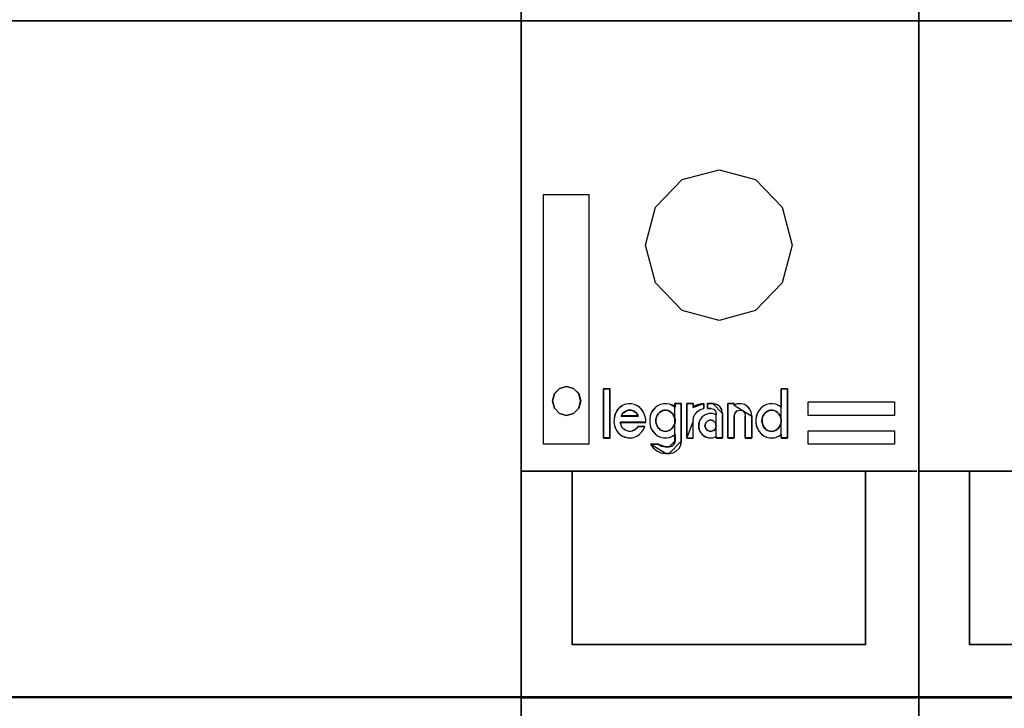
# Model space of a CAD drawing. Extents: x -558982 to 5119495, y -5290134 to 97908.
# Tile 185 of 256: x -467404 to -466735, y 29474 to 29942. Entities that reach past the tile are written whole.
import ezdxf

# ---------------------------------------------------------------- set-up
doc = ezdxf.new("R2010")
doc.units = 0
doc.header["$MEASUREMENT"] = 0
doc.layers.get('0').update_dxf_attribs({"color": 252})
doc.layers.add('45', color=8, linetype='Continuous')
doc.layers.add('50', color=7, linetype='Continuous')

# ---------------------------------------------------------------- blocks, each defined once
blk = doc.blocks.new('*C1027')
at = {"layer": '50', "color": 7}
for points in [[(246.510509, -257.14118), (31.516001, -257.14118), (246.510509, -257.14118)], [(246.510509, -257.14118), (246.510509, -303.168456), (31.516001, -303.168456), (31.516001, -257.14118), (246.510509, -257.14118)], [(31.516001, -303.086364), (246.510509, -303.086364), (31.516001, -303.086364)]]:
    blk.add_lwpolyline(points, close=True, dxfattribs=at)
blk = doc.blocks.new('*U1036')
at = {"layer": '45', "color": 255}
for points in [[(166.524143, -237.494649), (193.569778, -237.494649), (193.569778, -322.505155), (166.524143, -322.505155), (166.524143, -237.494649)], [(166.529445, -237.499945), (193.564476, -237.499945), (193.564476, -322.499859), (166.529445, -322.499859), (166.529445, -237.499945)], [(193.556523, -237.494649), (220.596857, -237.494649), (220.596857, -322.505155), (193.556523, -322.505155), (193.556523, -237.494649)], [(168.037872, -268.949225), (171.123651, -268.949225), (171.123651, -285.929082), (168.037872, -285.929082), (168.037872, -268.949225)], [(168.777634, -282.488451), (168.647605, -282.980356), (168.777634, -283.47226), (169.126112, -283.830494), (169.60462, -283.964164), (170.077927, -283.830494), (170.431607, -283.47226), (170.561636, -282.980356), (170.431607, -282.488451), (170.077927, -282.130217), (169.60462, -282.001894), (169.126112, -282.130217), (168.777634, -282.488451)], [(186.035599, -283.032019), (191.904942, -283.032019), (191.904942, -283.96946), (186.035599, -283.96946), (186.035599, -283.032019)], [(186.035599, -285.00753), (191.904942, -285.00753), (191.904942, -285.929082), (186.035599, -285.929082), (186.035599, -285.00753)]]:
    blk.add_lwpolyline(points, close=True, dxfattribs=at)
at = {"layer": '45', "color": 159}
for points in [[(166.524143, -237.494649), (193.569778, -237.494649), (193.569778, -322.505155), (166.524143, -322.505155), (166.524143, -237.494649)], [(193.556523, -237.494649), (220.596857, -237.494649), (220.596857, -322.505155), (193.556523, -322.505155), (193.556523, -237.494649)]]:
    blk.add_lwpolyline(points, close=True, dxfattribs=at)
at = {"layer": '45', "color": 179}
for points in [[(193.561825, -237.499945), (220.591555, -237.499945), (220.591555, -322.499859), (193.561825, -322.499859), (193.561825, -237.499945)], [(174.970271, -272.393116), (175.647742, -269.818412), (177.45778, -267.93526), (179.971146, -267.270306), (182.44314, -267.93526), (184.273864, -269.818412), (184.951335, -272.393116), (184.273864, -274.957181), (182.44314, -276.840332), (179.971146, -277.521246), (177.45778, -276.840332), (175.647742, -274.957181), (174.970271, -272.393116)], [(168.642303, -282.980341), (168.773052, -282.485782), (169.123461, -282.125613), (169.60462, -281.996598), (170.080549, -282.125613), (170.436188, -282.485782), (170.566938, -282.980341), (170.436188, -283.474901), (170.080549, -283.835069), (169.60462, -283.96946), (169.123461, -283.835069), (168.773052, -283.474901), (168.642303, -282.980341)], [(168.782216, -282.491121), (168.652907, -282.98037), (168.782216, -283.469619), (169.128763, -283.825919), (169.60462, -283.958868), (170.075305, -283.825919), (170.427025, -283.469619), (170.556334, -282.98037), (170.427025, -282.491121), (170.075305, -282.13482), (169.60462, -282.00719), (169.128763, -282.13482), (168.782216, -282.491121)], [(193.423973, -287.758945), (166.492331, -287.758945), (193.423973, -287.758945)], [(169.975762, -299.5511), (169.975762, -287.758945), (169.975762, -299.5511)], [(189.93524, -287.758945), (189.93524, -299.5511), (189.93524, -287.758945)], [(220.456353, -287.758945), (193.524711, -287.758945), (220.456353, -287.758945)], [(197.008142, -299.5511), (197.008142, -287.758945), (197.008142, -299.5511)], [(189.948495, -299.53786), (169.975762, -299.53786), (189.948495, -299.53786)], [(216.975573, -299.53786), (197.008142, -299.53786), (216.975573, -299.53786)], [(193.423973, -303.155215), (166.492331, -303.155215), (193.423973, -303.155215)], [(220.456353, -303.155215), (193.524711, -303.155215), (220.456353, -303.155215)]]:
    blk.add_lwpolyline(points, close=True, dxfattribs=at)
at = {"layer": '45', "color": 20}
for points in [[(168.037872, -268.949225), (171.123651, -268.949225), (171.123651, -285.929082), (168.037872, -285.929082), (168.037872, -268.949225)], [(168.043174, -268.954521), (171.118349, -268.954521), (171.118349, -285.923785), (168.043174, -285.923785), (168.043174, -268.954521)], [(186.035599, -283.032019), (191.904942, -283.032019), (191.904942, -283.96946), (186.035599, -283.96946), (186.035599, -283.032019)], [(186.040901, -283.037316), (191.89964, -283.037316), (191.89964, -283.964164), (186.040901, -283.964164), (186.040901, -283.037316)], [(186.035599, -285.00753), (191.904942, -285.00753), (191.904942, -285.929082), (186.035599, -285.929082), (186.035599, -285.00753)]]:
    blk.add_lwpolyline(points, close=True, dxfattribs=at)
at = {"layer": '45', "color": 7}
for points in [[(168.777634, -282.488451), (168.647605, -282.980356), (168.777634, -283.47226), (169.126112, -283.830494), (169.60462, -283.964164), (170.077927, -283.830494), (170.431607, -283.47226), (170.561636, -282.980356), (170.431607, -282.488451), (170.077927, -282.130217), (169.60462, -282.001894), (169.126112, -282.130217), (168.777634, -282.488451)], [(168.782216, -282.491121), (168.652907, -282.98037), (168.782216, -283.469619), (169.128763, -283.825919), (169.60462, -283.958868), (170.075305, -283.825919), (170.427025, -283.469619), (170.556334, -282.98037), (170.427025, -282.491121), (170.075305, -282.13482), (169.60462, -282.00719), (169.128763, -282.13482), (168.782216, -282.491121)], [(172.5605, -285.50538), (172.5605, -282.160782), (172.117781, -282.160782), (172.117781, -285.50538), (172.5605, -285.50538)], [(172.123083, -282.166079), (172.123083, -285.500083), (172.123083, -282.166079)], [(172.123083, -282.166079), (172.555198, -282.166079), (172.123083, -282.166079)], [(172.555198, -285.500083), (172.555198, -282.166079), (172.123083, -282.166079), (172.123083, -285.500083), (172.555198, -285.500083)], [(172.555198, -285.500083), (172.555198, -282.166079), (172.123083, -282.166079), (172.123083, -285.500083), (172.555198, -285.500083)], [(172.555198, -285.500083), (172.555198, -282.166079), (172.123083, -282.166079), (172.123083, -285.500083), (172.555198, -285.500083)], [(172.555198, -282.166079), (172.123083, -282.166079), (172.123083, -285.500083), (172.555198, -285.500083), (172.555198, -282.166079)], [(172.555198, -282.166079), (172.123083, -282.166079), (172.123083, -285.500083), (172.555198, -285.500083), (172.555198, -282.166079)], [(172.555198, -282.166079), (172.123083, -282.166079), (172.123083, -285.500083), (172.555198, -285.500083), (172.555198, -282.166079)], [(172.555198, -285.500083), (172.555198, -282.166079), (172.123083, -282.166079), (172.123083, -285.500083), (172.555198, -285.500083)], [(172.552547, -282.166079), (172.552547, -285.500083), (172.552547, -282.166079)], [(182.469987, -284.219817), (182.469987, -284.449191), (182.506389, -284.667897), (182.584394, -284.875934), (182.6936, -285.067968), (182.839209, -285.227997), (183.010819, -285.35602), (183.208431, -285.446703), (183.411243, -285.494711), (183.608854, -285.50538), (183.827267, -285.462705), (184.014478, -285.377357), (184.196489, -285.270671), (184.196489, -285.50538), (184.638515, -285.50538), (184.638515, -282.160782), (184.196489, -282.160782), (184.196489, -283.398337), (184.014478, -283.280982), (183.827267, -283.206302), (183.608854, -283.174297), (183.411243, -283.174297), (183.208431, -283.222305), (183.010819, -283.318322), (182.839209, -283.45168), (182.6936, -283.611708), (182.584394, -283.793074), (182.506389, -284.006445), (182.469987, -284.219817)], [(184.193349, -283.399714), (184.012228, -283.282731), (183.825932, -283.208287), (183.608587, -283.176383), (183.411942, -283.176383), (183.210122, -283.22424), (183.013476, -283.319953), (182.842705, -283.452887), (182.697809, -283.612409), (182.589136, -283.793201), (182.511513, -284.005896), (182.475289, -284.218592), (182.475289, -284.44724), (182.511513, -284.665253), (182.589136, -284.872631), (182.697809, -285.064057), (182.842705, -285.223579), (183.013476, -285.351196), (183.210122, -285.441592), (183.411942, -285.489449), (183.608587, -285.500083), (183.825932, -285.457544), (184.012228, -285.372466), (184.193349, -285.266118), (184.193349, -285.500083), (184.633213, -285.500083), (184.633213, -282.166079), (184.193349, -282.166079), (184.193349, -283.399714)], [(184.193349, -283.399714), (184.012228, -283.282731), (183.825932, -283.208287), (183.608587, -283.176383), (183.411942, -283.176383), (183.210122, -283.22424), (183.013476, -283.319953), (182.842705, -283.452887), (182.697809, -283.612409), (182.589136, -283.793201), (182.511513, -284.005896), (182.475289, -284.218592), (182.475289, -284.44724), (182.511513, -284.665253), (182.589136, -284.872631), (182.697809, -285.064057), (182.842705, -285.223579), (183.013476, -285.351196), (183.210122, -285.441592), (183.411942, -285.489449), (183.608587, -285.500083), (183.825932, -285.457544), (184.012228, -285.372466), (184.193349, -285.266118), (184.193349, -285.500083), (184.633213, -285.500083), (184.633213, -282.166079), (184.193349, -282.166079), (184.193349, -283.399714)], [(182.842705, -283.452887), (182.697809, -283.612409), (182.589136, -283.793201), (182.511513, -284.005896), (182.475289, -284.218592), (182.475289, -284.44724), (182.511513, -284.665253), (182.589136, -284.872631), (182.697809, -285.064057), (182.842705, -285.223579), (183.013476, -285.351196), (183.210122, -285.441592), (183.411942, -285.489449), (183.608587, -285.500083), (183.825932, -285.457544), (184.012228, -285.372466), (184.193349, -285.266118), (184.193349, -285.500083), (184.633213, -285.500083), (184.633213, -282.166079), (184.193349, -282.166079), (184.193349, -283.399714), (184.012228, -283.282731), (183.825932, -283.208287), (183.608587, -283.176383), (183.411942, -283.176383), (183.210122, -283.22424), (183.013476, -283.319953), (182.842705, -283.452887)], [(182.842705, -283.452887), (182.697809, -283.612409), (182.589136, -283.793201), (182.511513, -284.005896), (182.475289, -284.218592), (182.475289, -284.44724), (182.511513, -284.665253), (182.589136, -284.872631), (182.697809, -285.064057), (182.842705, -285.223579), (183.013476, -285.351196), (183.210122, -285.441592), (183.411942, -285.489449), (183.608587, -285.500083), (183.825932, -285.457544), (184.012228, -285.372466), (184.193349, -285.266118), (184.193349, -285.500083), (184.633213, -285.500083), (184.633213, -282.166079), (184.193349, -282.166079), (184.193349, -283.399714), (184.012228, -283.282731), (183.825932, -283.208287), (183.608587, -283.176383), (183.411942, -283.176383), (183.210122, -283.22424), (183.013476, -283.319953), (182.842705, -283.452887)], [(184.190494, -282.166079), (184.190494, -283.400111), (184.190494, -282.166079)], [(184.190494, -282.166079), (184.633213, -282.166079), (184.190494, -282.166079)], [(184.630562, -282.166079), (184.630562, -285.500083), (184.630562, -282.166079)], [(172.872302, -283.966091), (172.8307, -284.195915), (172.820299, -284.420395), (172.856701, -284.650219), (172.929506, -284.858665), (173.043912, -285.051076), (173.17912, -285.216763), (173.361131, -285.355727), (173.558743, -285.435898), (173.761555, -285.49469), (173.974768, -285.50538), (174.17758, -285.462622), (174.380392, -285.377106), (174.552002, -285.259521), (174.708011, -285.109868), (174.838019, -284.933491), (174.921224, -284.725046), (174.447996, -284.725046), (174.380392, -284.831941), (174.281586, -284.917457), (174.17758, -284.981594), (174.073574, -285.035041), (173.948766, -285.061765), (173.829159, -285.051076), (173.714752, -285.024352), (173.600345, -284.96556), (173.491139, -284.901423), (173.407934, -284.805217), (173.33513, -284.698322), (173.293527, -284.570048), (173.257125, -284.436429), (174.988828, -284.436429), (174.988828, -284.217294), (174.936825, -283.992815), (174.85362, -283.784369), (174.739213, -283.597303), (174.593604, -283.431615), (174.416794, -283.303341), (174.224383, -283.212481), (174.01637, -283.169723), (173.808358, -283.169723), (173.605546, -283.201791), (173.402734, -283.297997), (173.220723, -283.415581), (173.075114, -283.570579), (172.950307, -283.757645), (172.872302, -283.966091)], [(174.848979, -283.786878), (174.735132, -283.60066), (174.590235, -283.435724), (174.414289, -283.308032), (174.222819, -283.217583), (174.015823, -283.175019), (173.808828, -283.175019), (173.607008, -283.206942), (173.405188, -283.302711), (173.224067, -283.419762), (173.07917, -283.574057), (172.954973, -283.760275), (172.87735, -283.967775), (172.835951, -284.196558), (172.825601, -284.420019), (172.861825, -284.648801), (172.934274, -284.856301), (173.048121, -285.04784), (173.182668, -285.212776), (173.363789, -285.351109), (173.560434, -285.430917), (173.762254, -285.489442), (173.974424, -285.500083), (174.176245, -285.457519), (174.378065, -285.372391), (174.548836, -285.25534), (174.704082, -285.106365), (174.833454, -284.930788), (174.916252, -284.723288), (174.445338, -284.723288), (174.378065, -284.829699), (174.279742, -284.914827), (174.176245, -284.978673), (174.072747, -285.031878), (173.94855, -285.058481), (173.829528, -285.04784), (173.71568, -285.021237), (173.596658, -284.962712), (173.493161, -284.898865), (173.410363, -284.803096), (173.337914, -284.696686), (173.296515, -284.568994), (173.260291, -284.435981), (174.983526, -284.435981), (174.983526, -284.21784), (174.931777, -283.994378), (174.848979, -283.786878)], [(174.848979, -283.786878), (174.735132, -283.60066), (174.590235, -283.435724), (174.414289, -283.308032), (174.222819, -283.217583), (174.015823, -283.175019), (173.808828, -283.175019), (173.607008, -283.206942), (173.405188, -283.302711), (173.224067, -283.419762), (173.07917, -283.574057), (172.954973, -283.760275), (172.87735, -283.967775), (172.835951, -284.196558), (172.825601, -284.420019), (172.861825, -284.648801), (172.934274, -284.856301), (173.048121, -285.04784), (173.182668, -285.212776), (173.363789, -285.351109), (173.560434, -285.430917), (173.762254, -285.489442), (173.974424, -285.500083), (174.176245, -285.457519), (174.378065, -285.372391), (174.548836, -285.25534), (174.704082, -285.106365), (174.833454, -284.930788), (174.916252, -284.723288), (174.445338, -284.723288), (174.378065, -284.829699), (174.279742, -284.914827), (174.176245, -284.978673), (174.072747, -285.031878), (173.94855, -285.058481), (173.829528, -285.04784), (173.71568, -285.021237), (173.596658, -284.962712), (173.493161, -284.898865), (173.410363, -284.803096), (173.337914, -284.696686), (173.296515, -284.568994), (173.260291, -284.435981), (174.983526, -284.435981), (174.983526, -284.21784), (174.931777, -283.994378), (174.848979, -283.786878)], [(173.808828, -283.175019), (173.607008, -283.206942), (173.405188, -283.302711), (173.224067, -283.419762), (173.07917, -283.574057), (172.954973, -283.760275), (172.87735, -283.967775), (172.835951, -284.196558), (172.825601, -284.420019), (172.861825, -284.648801), (172.934274, -284.856301), (173.048121, -285.04784), (173.182668, -285.212776), (173.363789, -285.351109), (173.560434, -285.430917), (173.762254, -285.489442), (173.974424, -285.500083), (174.176245, -285.457519), (174.378065, -285.372391), (174.548836, -285.25534), (174.704082, -285.106365), (174.833454, -284.930788), (174.916252, -284.723288), (174.445338, -284.723288), (174.378065, -284.829699), (174.279742, -284.914827), (174.176245, -284.978673), (174.072747, -285.031878), (173.94855, -285.058481), (173.829528, -285.04784), (173.71568, -285.021237), (173.596658, -284.962712), (173.493161, -284.898865), (173.410363, -284.803096), (173.337914, -284.696686), (173.296515, -284.568994), (173.260291, -284.435981), (174.983526, -284.435981), (174.983526, -284.21784), (174.931777, -283.994378), (174.848979, -283.786878), (174.735132, -283.60066), (174.590235, -283.435724), (174.414289, -283.308032), (174.222819, -283.217583), (174.015823, -283.175019), (173.808828, -283.175019)], [(173.808828, -283.175019), (173.607008, -283.206942), (173.405188, -283.302711), (173.224067, -283.419762), (173.07917, -283.574057), (172.954973, -283.760275), (172.87735, -283.967775), (172.835951, -284.196558), (172.825601, -284.420019), (172.861825, -284.648801), (172.934274, -284.856301), (173.048121, -285.04784), (173.182668, -285.212776), (173.363789, -285.351109), (173.560434, -285.430917), (173.762254, -285.489442), (173.974424, -285.500083), (174.176245, -285.457519), (174.378065, -285.372391), (174.548836, -285.25534), (174.704082, -285.106365), (174.833454, -284.930788), (174.916252, -284.723288), (174.445338, -284.723288), (174.378065, -284.829699), (174.279742, -284.914827), (174.176245, -284.978673), (174.072747, -285.031878), (173.94855, -285.058481), (173.829528, -285.04784), (173.71568, -285.021237), (173.596658, -284.962712), (173.493161, -284.898865), (173.410363, -284.803096), (173.337914, -284.696686), (173.296515, -284.568994), (173.260291, -284.435981), (174.983526, -284.435981), (174.983526, -284.21784), (174.931777, -283.994378), (174.848979, -283.786878), (174.735132, -283.60066), (174.590235, -283.435724), (174.414289, -283.308032), (174.222819, -283.217583), (174.015823, -283.175019), (173.808828, -283.175019)], [(175.623201, -283.447149), (175.477613, -283.60716), (175.363223, -283.788505), (175.290429, -284.001853), (175.259231, -284.215201), (175.259231, -284.444549), (175.290429, -284.66323), (175.363223, -284.871244), (175.477613, -285.063257), (175.623201, -285.223268), (175.794787, -285.351276), (175.981972, -285.441949), (176.195154, -285.489952), (176.392738, -285.50062), (176.60592, -285.45795), (176.798304, -285.372611), (176.980289, -285.265937), (176.980289, -285.719301), (176.923094, -285.916648), (176.793105, -286.04999), (176.595521, -286.10866), (176.335543, -286.10866), (176.065165, -286.04999), (175.836384, -285.916648), (175.306027, -285.916648), (175.488012, -286.177998), (175.732392, -286.380679), (176.023568, -286.514021), (176.335543, -286.55669), (176.595521, -286.55669), (176.8503, -286.514021), (177.068682, -286.39668), (177.266266, -286.21), (177.370257, -285.975318), (177.411854, -285.719301), (177.411854, -283.15913), (176.980289, -283.15913), (176.980289, -283.393812), (176.798304, -283.276471), (176.60592, -283.2018), (176.392738, -283.169797), (176.195154, -283.169797), (175.981972, -283.217801), (175.794787, -283.313807), (175.623201, -283.447149)], [(177.406552, -285.716615), (177.406552, -283.164426), (176.977113, -283.164426), (176.977113, -283.398377), (176.796025, -283.281402), (176.604588, -283.206963), (176.392456, -283.17506), (176.195846, -283.17506), (175.983713, -283.222914), (175.797451, -283.318621), (175.62671, -283.451548), (175.481839, -283.611059), (175.368012, -283.791839), (175.295577, -284.004522), (175.264533, -284.217204), (175.264533, -284.445838), (175.295577, -284.663837), (175.368012, -284.871203), (175.481839, -285.062617), (175.62671, -285.222129), (175.797451, -285.349738), (175.983713, -285.440128), (176.195846, -285.487982), (176.392456, -285.498616), (176.604588, -285.456079), (176.796025, -285.371007), (176.977113, -285.264665), (176.977113, -285.716615), (176.9202, -285.913347), (176.790851, -286.046273), (176.59424, -286.104761), (176.335543, -286.104761), (176.066497, -286.046273), (175.838843, -285.913347), (175.311099, -285.913347), (175.492187, -286.173883), (175.735363, -286.375931), (176.025105, -286.508858), (176.335543, -286.551394), (176.59424, -286.551394), (176.847764, -286.508858), (177.065071, -286.391882), (177.261681, -286.205785), (177.36516, -285.971834), (177.406552, -285.716615)], [(177.406552, -285.716615), (177.406552, -283.164426), (176.977113, -283.164426), (176.977113, -283.398377), (176.796025, -283.281402), (176.604588, -283.206963), (176.392456, -283.17506), (176.195846, -283.17506), (175.983713, -283.222914), (175.797451, -283.318621), (175.62671, -283.451548), (175.481839, -283.611059), (175.368012, -283.791839), (175.295577, -284.004522), (175.264533, -284.217204), (175.264533, -284.445838), (175.295577, -284.663837), (175.368012, -284.871203), (175.481839, -285.062617), (175.62671, -285.222129), (175.797451, -285.349738), (175.983713, -285.440128), (176.195846, -285.487982), (176.392456, -285.498616), (176.604588, -285.456079), (176.796025, -285.371007), (176.977113, -285.264665), (176.977113, -285.716615), (176.9202, -285.913347), (176.790851, -286.046273), (176.59424, -286.104761), (176.335543, -286.104761), (176.066497, -286.046273), (175.838843, -285.913347), (175.311099, -285.913347), (175.492187, -286.173883), (175.735363, -286.375931), (176.025105, -286.508858), (176.335543, -286.551394), (176.59424, -286.551394), (176.847764, -286.508858), (177.065071, -286.391882), (177.261681, -286.205785), (177.36516, -285.971834), (177.406552, -285.716615)], [(175.797451, -283.318621), (175.62671, -283.451548), (175.481839, -283.611059), (175.368012, -283.791839), (175.295577, -284.004522), (175.264533, -284.217204), (175.264533, -284.445838), (175.295577, -284.663837), (175.368012, -284.871203), (175.481839, -285.062617), (175.62671, -285.222129), (175.797451, -285.349738), (175.983713, -285.440128), (176.195846, -285.487982), (176.392456, -285.498616), (176.604588, -285.456079), (176.796025, -285.371007), (176.977113, -285.264665), (176.977113, -285.716615), (176.9202, -285.913347), (176.790851, -286.046273), (176.59424, -286.104761), (176.335543, -286.104761), (176.066497, -286.046273), (175.838843, -285.913347), (175.311099, -285.913347), (175.492187, -286.173883), (175.735363, -286.375931), (176.025105, -286.508858), (176.335543, -286.551394), (176.59424, -286.551394), (176.847764, -286.508858), (177.065071, -286.391882), (177.261681, -286.205785), (177.36516, -285.971834), (177.406552, -285.716615), (177.406552, -283.164426), (176.977113, -283.164426), (176.977113, -283.398377), (176.796025, -283.281402), (176.604588, -283.206963), (176.392456, -283.17506), (176.195846, -283.17506), (175.983713, -283.222914), (175.797451, -283.318621)], [(175.797451, -283.318621), (175.62671, -283.451548), (175.481839, -283.611059), (175.368012, -283.791839), (175.295577, -284.004522), (175.264533, -284.217204), (175.264533, -284.445838), (175.295577, -284.663837), (175.368012, -284.871203), (175.481839, -285.062617), (175.62671, -285.222129), (175.797451, -285.349738), (175.983713, -285.440128), (176.195846, -285.487982), (176.392456, -285.498616), (176.604588, -285.456079), (176.796025, -285.371007), (176.977113, -285.264665), (176.977113, -285.716615), (176.9202, -285.913347), (176.790851, -286.046273), (176.59424, -286.104761), (176.335543, -286.104761), (176.066497, -286.046273), (175.838843, -285.913347), (175.311099, -285.913347), (175.492187, -286.173883), (175.735363, -286.375931), (176.025105, -286.508858), (176.335543, -286.551394), (176.59424, -286.551394), (176.847764, -286.508858), (177.065071, -286.391882), (177.261681, -286.205785), (177.36516, -285.971834), (177.406552, -285.716615), (177.406552, -283.164426), (176.977113, -283.164426), (176.977113, -283.398377), (176.796025, -283.281402), (176.604588, -283.206963), (176.392456, -283.17506), (176.195846, -283.17506), (175.983713, -283.222914), (175.797451, -283.318621)], [(176.977088, -283.39848), (176.796002, -283.281429), (176.604568, -283.206942), (176.392439, -283.175019), (176.195832, -283.175019), (175.983703, -283.222903), (175.797443, -283.318673), (175.626705, -283.451686), (175.481836, -283.611301), (175.368011, -283.792198), (175.295577, -284.005019), (175.264533, -284.21784), (175.264533, -284.446622), (175.295577, -284.664763), (175.368011, -284.872263), (175.481836, -285.063801), (175.626705, -285.223417), (175.797443, -285.351109), (175.983703, -285.441558), (176.195832, -285.489442), (176.392439, -285.500083), (176.604568, -285.457519), (176.796002, -285.372391), (176.977088, -285.265981), (176.977088, -283.39848)], [(176.974437, -283.164426), (176.974437, -283.400111), (176.974437, -283.164426)], [(176.974437, -283.164426), (177.406552, -283.164426), (176.974437, -283.164426)], [(177.403901, -283.164426), (177.403901, -285.717231), (177.403901, -283.164426)], [(177.775043, -283.15913), (177.775043, -285.50538), (178.208204, -285.50538), (178.208204, -284.329583), (178.239517, -284.094423), (178.349112, -283.875297), (178.500457, -283.688239), (178.698772, -283.565314), (178.938837, -283.495836), (178.938837, -283.15913), (178.672678, -283.196542), (178.427394, -283.271365), (178.208204, -283.415668), (178.208204, -283.15913), (177.775043, -283.15913)], [(177.780345, -283.164426), (177.780345, -285.500083), (177.780345, -283.164426)], [(177.780345, -283.164426), (178.21246, -283.164426), (177.780345, -283.164426)], [(178.695657, -283.568777), (178.933535, -283.499612), (178.933535, -283.164426), (178.669801, -283.201669), (178.426752, -283.276155), (178.209559, -283.419806), (178.209559, -283.164426), (177.780345, -283.164426), (177.780345, -285.500083), (178.209559, -285.500083), (178.209559, -284.329595), (178.240587, -284.095497), (178.349183, -283.87736), (178.49915, -283.691146), (178.695657, -283.568777)], [(178.695657, -283.568777), (178.933535, -283.499612), (178.933535, -283.164426), (178.669801, -283.201669), (178.426752, -283.276155), (178.209559, -283.419806), (178.209559, -283.164426), (177.780345, -283.164426), (177.780345, -285.500083), (178.209559, -285.500083), (178.209559, -284.329595), (178.240587, -284.095497), (178.349183, -283.87736), (178.49915, -283.691146), (178.695657, -283.568777)], [(178.695657, -283.568777), (178.933535, -283.499612), (178.933535, -283.164426), (178.669801, -283.201669), (178.426752, -283.276155), (178.209559, -283.419806), (178.209559, -283.164426), (177.780345, -283.164426), (177.780345, -285.500083), (178.209559, -285.500083), (178.209559, -284.329595), (178.240587, -284.095497), (178.349183, -283.87736), (178.49915, -283.691146), (178.695657, -283.568777)], [(178.426752, -283.276155), (178.209559, -283.419806), (178.209559, -283.164426), (177.780345, -283.164426), (177.780345, -285.500083), (178.209559, -285.500083), (178.209559, -284.329595), (178.240587, -284.095497), (178.349183, -283.87736), (178.49915, -283.691146), (178.695657, -283.568777), (178.933535, -283.499612), (178.933535, -283.164426), (178.669801, -283.201669), (178.426752, -283.276155)], [(178.426752, -283.276155), (178.209559, -283.419806), (178.209559, -283.164426), (177.780345, -283.164426), (177.780345, -285.500083), (178.209559, -285.500083), (178.209559, -284.329595), (178.240587, -284.095497), (178.349183, -283.87736), (178.49915, -283.691146), (178.695657, -283.568777), (178.933535, -283.499612), (178.933535, -283.164426), (178.669801, -283.201669), (178.426752, -283.276155)], [(178.426752, -283.276155), (178.209559, -283.419806), (178.209559, -283.164426), (177.780345, -283.164426), (177.780345, -285.500083), (178.209559, -285.500083), (178.209559, -284.329595), (178.240587, -284.095497), (178.349183, -283.87736), (178.49915, -283.691146), (178.695657, -283.568777), (178.933535, -283.499612), (178.933535, -283.164426), (178.669801, -283.201669), (178.426752, -283.276155)], [(177.780345, -283.164426), (177.780345, -285.500083), (178.209559, -285.500083), (178.209559, -284.329595), (178.240587, -284.095497), (178.349183, -283.87736), (178.49915, -283.691146), (178.695657, -283.568777), (178.933535, -283.499612), (178.933535, -283.164426), (178.669801, -283.201669), (178.426752, -283.276155), (178.209559, -283.419806), (178.209559, -283.164426), (177.780345, -283.164426)], [(178.933535, -283.164426), (178.669892, -283.201886), (178.426927, -283.276807), (178.209809, -283.421296), (178.933535, -283.164426)], [(178.209809, -283.164426), (178.209809, -283.421296), (178.209809, -283.164426)], [(180.211324, -285.50538), (180.211324, -283.832541), (180.169655, -283.570659), (180.023815, -283.356878), (179.805056, -283.212575), (179.565462, -283.15913), (179.190446, -283.15913), (179.190446, -283.495836), (179.445665, -283.495836), (179.617548, -283.538592), (179.737345, -283.666861), (179.773804, -283.832541), (179.773804, -283.923398), (179.534211, -283.84323), (179.278991, -283.84323), (179.02898, -283.918054), (178.820638, -284.067701), (178.664381, -284.286826), (178.586253, -284.538019), (178.586253, -284.799901), (178.664381, -285.051094), (178.820638, -285.259531), (179.02898, -285.414523), (179.278991, -285.494691), (179.534211, -285.494691), (179.773804, -285.403834), (179.773804, -285.50538), (180.211324, -285.50538)], [(180.164625, -283.574097), (180.019737, -283.361281), (179.802405, -283.21763), (179.564374, -283.164426), (179.191805, -283.164426), (179.191805, -283.499612), (179.445359, -283.499612), (179.61612, -283.542175), (179.735135, -283.669865), (179.771357, -283.834797), (179.771357, -283.925244), (179.533327, -283.845438), (179.279773, -283.845438), (179.031393, -283.919924), (178.82441, -284.068895), (178.669173, -284.287031), (178.591555, -284.53709), (178.591555, -284.79779), (178.669173, -285.047849), (178.82441, -285.255345), (179.031393, -285.409637), (179.279773, -285.489443), (179.533327, -285.489443), (179.771357, -285.398996), (179.771357, -285.500083), (180.206022, -285.500083), (180.206022, -283.834797), (180.164625, -283.574097)], [(180.164625, -283.574097), (180.019737, -283.361281), (179.802405, -283.21763), (179.564374, -283.164426), (179.191805, -283.164426), (179.191805, -283.499612), (179.445359, -283.499612), (179.61612, -283.542175), (179.735135, -283.669865), (179.771357, -283.834797), (179.771357, -283.925244), (179.533327, -283.845438), (179.279773, -283.845438), (179.031393, -283.919924), (178.82441, -284.068895), (178.669173, -284.287031), (178.591555, -284.53709), (178.591555, -284.79779), (178.669173, -285.047849), (178.82441, -285.255345), (179.031393, -285.409637), (179.279773, -285.489443), (179.533327, -285.489443), (179.771357, -285.398996), (179.771357, -285.500083), (180.206022, -285.500083), (180.206022, -283.834797), (180.164625, -283.574097)], [(179.279773, -283.845438), (179.031393, -283.919924), (178.82441, -284.068895), (178.669173, -284.287031), (178.591555, -284.53709), (178.591555, -284.79779), (178.669173, -285.047849), (178.82441, -285.255345), (179.031393, -285.409637), (179.279773, -285.489443), (179.533327, -285.489443), (179.771357, -285.398996), (179.771357, -285.500083), (180.206022, -285.500083), (180.206022, -283.834797), (180.164625, -283.574097), (180.019737, -283.361281), (179.802405, -283.21763), (179.564374, -283.164426), (179.191805, -283.164426), (179.191805, -283.499612), (179.445359, -283.499612), (179.61612, -283.542175), (179.735135, -283.669865), (179.771357, -283.834797), (179.771357, -283.925244), (179.533327, -283.845438), (179.279773, -283.845438)], [(179.279773, -283.845438), (179.031393, -283.919924), (178.82441, -284.068895), (178.669173, -284.287031), (178.591555, -284.53709), (178.591555, -284.79779), (178.669173, -285.047849), (178.82441, -285.255345), (179.031393, -285.409637), (179.279773, -285.489443), (179.533327, -285.489443), (179.771357, -285.398996), (179.771357, -285.500083), (180.206022, -285.500083), (180.206022, -283.834797), (180.164625, -283.574097), (180.019737, -283.361281), (179.802405, -283.21763), (179.564374, -283.164426), (179.191805, -283.164426), (179.191805, -283.499612), (179.445359, -283.499612), (179.61612, -283.542175), (179.735135, -283.669865), (179.771357, -283.834797), (179.771357, -283.925244), (179.533327, -283.845438), (179.279773, -283.845438)], [(178.930884, -283.164426), (178.930884, -283.503388), (178.930884, -283.164426)], [(179.190684, -283.164426), (179.190684, -283.503388), (179.190684, -283.164426)], [(179.564476, -283.164426), (179.190684, -283.164426), (179.564476, -283.164426)], [(180.206022, -283.837053), (180.164461, -283.575476), (180.018997, -283.361944), (179.800801, -283.217809), (179.561825, -283.164426), (180.206022, -283.837053)], [(180.563908, -283.15913), (180.563908, -285.50538), (181.006737, -285.50538), (181.006737, -284.003566), (181.064044, -283.800474), (181.194287, -283.656172), (181.392258, -283.608071), (181.585018, -283.656172), (181.725681, -283.800474), (181.75694, -284.003566), (181.75694, -285.50538), (182.210187, -285.50538), (182.210187, -284.003566), (182.16851, -283.747029), (182.064315, -283.533247), (181.908022, -283.346189), (181.710052, -283.21792), (181.470404, -283.169819), (181.235965, -283.180508), (181.006737, -283.255332), (181.006737, -283.15913), (180.563908, -283.15913)], [(180.56921, -283.164426), (180.56921, -285.500083), (180.56921, -283.164426)], [(180.56921, -283.164426), (181.01193, -283.164426), (180.56921, -283.164426)], [(182.059952, -283.536855), (181.904667, -283.35064), (181.707971, -283.222951), (181.469867, -283.175067), (181.236938, -283.185708), (181.009186, -283.260194), (181.009186, -283.164426), (180.56921, -283.164426), (180.56921, -285.500083), (181.009186, -285.500083), (181.009186, -284.00505), (181.066124, -283.802875), (181.195529, -283.659224), (181.392224, -283.61134), (181.583743, -283.659224), (181.7235, -283.802875), (181.754557, -284.00505), (181.754557, -285.500083), (182.204885, -285.500083), (182.204885, -284.00505), (182.163476, -283.749671), (182.059952, -283.536855)], [(182.059952, -283.536855), (181.904667, -283.35064), (181.707971, -283.222951), (181.469867, -283.175067), (181.236938, -283.185708), (181.009186, -283.260194), (181.009186, -283.164426), (180.56921, -283.164426), (180.56921, -285.500083), (181.009186, -285.500083), (181.009186, -284.00505), (181.066124, -283.802875), (181.195529, -283.659224), (181.392224, -283.61134), (181.583743, -283.659224), (181.7235, -283.802875), (181.754557, -284.00505), (181.754557, -285.500083), (182.204885, -285.500083), (182.204885, -284.00505), (182.163476, -283.749671), (182.059952, -283.536855)], [(182.059952, -283.536855), (181.904667, -283.35064), (181.707971, -283.222951), (181.469867, -283.175067), (181.236938, -283.185708), (181.009186, -283.260194), (181.009186, -283.164426), (180.56921, -283.164426), (180.56921, -285.500083), (181.009186, -285.500083), (181.009186, -284.00505), (181.066124, -283.802875), (181.195529, -283.659224), (181.392224, -283.61134), (181.583743, -283.659224), (181.7235, -283.802875), (181.754557, -284.00505), (181.754557, -285.500083), (182.204885, -285.500083), (182.204885, -284.00505), (182.163476, -283.749671), (182.059952, -283.536855)], [(180.56921, -283.164426), (180.56921, -285.500083), (181.009186, -285.500083), (181.009186, -284.00505), (181.066124, -283.802875), (181.195529, -283.659224), (181.392224, -283.61134), (181.583743, -283.659224), (181.7235, -283.802875), (181.754557, -284.00505), (181.754557, -285.500083), (182.204885, -285.500083), (182.204885, -284.00505), (182.163476, -283.749671), (182.059952, -283.536855), (181.904667, -283.35064), (181.707971, -283.222951), (181.469867, -283.175067), (181.236938, -283.185708), (181.009186, -283.260194), (181.009186, -283.164426), (180.56921, -283.164426)], [(180.56921, -283.164426), (180.56921, -285.500083), (181.009186, -285.500083), (181.009186, -284.00505), (181.066124, -283.802875), (181.195529, -283.659224), (181.392224, -283.61134), (181.583743, -283.659224), (181.7235, -283.802875), (181.754557, -284.00505), (181.754557, -285.500083), (182.204885, -285.500083), (182.204885, -284.00505), (182.163476, -283.749671), (182.059952, -283.536855), (181.904667, -283.35064), (181.707971, -283.222951), (181.469867, -283.175067), (181.236938, -283.185708), (181.009186, -283.260194), (181.009186, -283.164426), (180.56921, -283.164426)], [(180.56921, -283.164426), (180.56921, -285.500083), (181.009186, -285.500083), (181.009186, -284.00505), (181.066124, -283.802875), (181.195529, -283.659224), (181.392224, -283.61134), (181.583743, -283.659224), (181.7235, -283.802875), (181.754557, -284.00505), (181.754557, -285.500083), (182.204885, -285.500083), (182.204885, -284.00505), (182.163476, -283.749671), (182.059952, -283.536855), (181.904667, -283.35064), (181.707971, -283.222951), (181.469867, -283.175067), (181.236938, -283.185708), (181.009186, -283.260194), (181.009186, -283.164426), (180.56921, -283.164426)], [(180.56921, -283.164426), (180.56921, -285.500083), (181.009186, -285.500083), (181.009186, -284.00505), (181.066124, -283.802875), (181.195529, -283.659224), (181.392224, -283.61134), (181.583743, -283.659224), (181.7235, -283.802875), (181.754557, -284.00505), (181.754557, -285.500083), (182.204885, -285.500083), (182.204885, -284.00505), (182.163476, -283.749671), (182.059952, -283.536855), (181.904667, -283.35064), (181.707971, -283.222951), (181.469867, -283.175067), (181.236938, -283.185708), (181.009186, -283.260194), (181.009186, -283.164426), (180.56921, -283.164426)], [(181.009279, -283.164426), (181.009279, -283.262407), (181.009279, -283.164426)], [(182.204885, -284.006534), (182.163479, -283.750683), (182.059963, -283.537474), (181.90469, -283.350916), (181.70801, -283.222991), (181.469924, -283.175019), (181.237013, -283.185679), (181.009279, -283.260302), (182.204885, -284.006534)], [(184.193145, -283.39848), (184.012046, -283.281429), (183.825772, -283.206942), (183.608453, -283.175019), (183.411831, -283.175019), (183.210035, -283.222903), (183.013412, -283.318673), (182.842662, -283.451686), (182.697782, -283.611301), (182.589123, -283.792198), (182.511509, -284.005019), (182.475289, -284.21784), (182.475289, -284.446622), (182.511509, -284.664763), (182.589123, -284.872263), (182.697782, -285.063801), (182.842662, -285.223417), (183.013412, -285.351109), (183.210035, -285.441558), (183.411831, -285.489442), (183.608453, -285.500083), (183.825772, -285.457519), (184.012046, -285.372391), (184.193145, -285.265981), (184.193145, -283.39848)], [(174.016952, -283.61214), (174.132028, -283.655942), (174.247103, -283.716169), (174.336025, -283.792822), (174.419716, -283.891376), (174.482484, -284.01183), (173.316039, -284.01183), (173.384038, -283.891376), (173.462498, -283.792822), (173.561881, -283.716169), (173.671726, -283.655942), (173.786801, -283.61214), (173.907108, -283.606665), (174.016952, -283.61214)], [(174.477182, -284.006534), (174.414985, -283.889229), (174.332054, -283.793252), (174.243941, -283.718603), (174.129912, -283.65995), (174.015882, -283.617294), (173.907036, -283.611962), (173.787824, -283.617294), (173.673795, -283.65995), (173.564949, -283.718603), (173.466469, -283.793252), (173.388722, -283.889229), (173.321341, -284.006534), (174.477182, -284.006534)], [(174.414985, -283.889229), (174.477182, -284.006534), (173.321341, -284.006534), (173.388722, -283.889229), (173.466469, -283.793252), (173.564949, -283.718603), (173.673795, -283.65995), (173.787824, -283.617294), (173.907036, -283.611962), (174.015882, -283.617294), (174.129912, -283.65995), (174.243941, -283.718603), (174.332054, -283.793252), (174.414985, -283.889229)], [(174.414985, -283.889229), (174.477182, -284.006534), (173.321341, -284.006534), (173.388722, -283.889229), (173.466469, -283.793252), (173.564949, -283.718603), (173.673795, -283.65995), (173.787824, -283.617294), (173.907036, -283.611962), (174.015882, -283.617294), (174.129912, -283.65995), (174.243941, -283.718603), (174.332054, -283.793252), (174.414985, -283.889229)], [(174.414985, -283.889229), (174.477182, -284.006534), (173.321341, -284.006534), (173.388722, -283.889229), (173.466469, -283.793252), (173.564949, -283.718603), (173.673795, -283.65995), (173.787824, -283.617294), (173.907036, -283.611962), (174.015882, -283.617294), (174.129912, -283.65995), (174.243941, -283.718603), (174.332054, -283.793252), (174.414985, -283.889229)], [(174.414985, -283.889229), (174.477182, -284.006534), (173.321341, -284.006534), (173.388722, -283.889229), (173.466469, -283.793252), (173.564949, -283.718603), (173.673795, -283.65995), (173.787824, -283.617294), (173.907036, -283.611962), (174.015882, -283.617294), (174.129912, -283.65995), (174.243941, -283.718603), (174.332054, -283.793252), (174.414985, -283.889229)], [(176.518029, -283.628084), (176.632815, -283.686986), (176.726731, -283.756597), (176.825864, -283.858336), (176.883257, -283.965429), (176.951085, -284.093942), (176.98239, -284.227809), (176.98239, -284.372386), (176.966737, -284.506253), (176.919779, -284.629411), (176.862386, -284.747214), (176.768471, -284.859663), (176.679773, -284.945338), (176.564987, -285.004239), (176.450201, -285.041722), (176.335416, -285.063141), (176.210195, -285.041722), (176.079757, -285.004239), (175.964971, -284.945338), (175.886708, -284.859663), (175.792792, -284.747214), (175.7354, -284.629411), (175.688442, -284.506253), (175.672789, -284.372386), (175.678007, -284.227809), (175.714529, -284.093942), (175.761487, -283.965429), (175.829315, -283.858336), (175.923231, -283.756597), (176.032799, -283.686986), (176.13715, -283.628084), (176.26237, -283.606665), (176.382374, -283.606665), (176.518029, -283.628084)], [(176.335352, -285.057845), (176.449209, -285.036582), (176.563065, -284.999371), (176.676921, -284.940898), (176.764901, -284.855846), (176.858056, -284.744215), (176.914984, -284.627269), (176.961562, -284.505007), (176.977088, -284.372113), (176.977088, -284.228588), (176.946036, -284.095694), (176.878757, -283.968117), (176.821829, -283.861802), (176.723499, -283.760802), (176.630344, -283.691698), (176.516487, -283.633225), (176.38193, -283.611962), (176.262898, -283.611962), (176.138692, -283.633225), (176.035186, -283.691698), (175.926505, -283.760802), (175.83335, -283.861802), (175.766071, -283.968117), (175.719494, -284.095694), (175.683267, -284.228588), (175.678091, -284.372113), (175.693617, -284.505007), (175.740195, -284.627269), (175.797123, -284.744215), (175.890278, -284.855846), (175.967907, -284.940898), (176.081763, -284.999371), (176.211146, -285.036582), (176.335352, -285.057845)], [(176.723499, -283.760802), (176.821829, -283.861802), (176.878757, -283.968117), (176.946036, -284.095694), (176.977088, -284.228588), (176.977088, -284.372113), (176.961562, -284.505007), (176.914984, -284.627269), (176.858056, -284.744215), (176.764901, -284.855846), (176.676921, -284.940898), (176.563065, -284.999371), (176.449209, -285.036582), (176.335352, -285.057845), (176.211146, -285.036582), (176.081763, -284.999371), (175.967907, -284.940898), (175.890278, -284.855846), (175.797123, -284.744215), (175.740195, -284.627269), (175.693617, -284.505007), (175.678091, -284.372113), (175.683267, -284.228588), (175.719494, -284.095694), (175.766071, -283.968117), (175.83335, -283.861802), (175.926505, -283.760802), (176.035186, -283.691698), (176.138692, -283.633225), (176.262898, -283.611962), (176.38193, -283.611962), (176.516487, -283.633225), (176.630344, -283.691698), (176.723499, -283.760802)], [(176.723499, -283.760802), (176.821829, -283.861802), (176.878757, -283.968117), (176.946036, -284.095694), (176.977088, -284.228588), (176.977088, -284.372113), (176.961562, -284.505007), (176.914984, -284.627269), (176.858056, -284.744215), (176.764901, -284.855846), (176.676921, -284.940898), (176.563065, -284.999371), (176.449209, -285.036582), (176.335352, -285.057845), (176.211146, -285.036582), (176.081763, -284.999371), (175.967907, -284.940898), (175.890278, -284.855846), (175.797123, -284.744215), (175.740195, -284.627269), (175.693617, -284.505007), (175.678091, -284.372113), (175.683267, -284.228588), (175.719494, -284.095694), (175.766071, -283.968117), (175.83335, -283.861802), (175.926505, -283.760802), (176.035186, -283.691698), (176.138692, -283.633225), (176.262898, -283.611962), (176.38193, -283.611962), (176.516487, -283.633225), (176.630344, -283.691698), (176.723499, -283.760802)], [(176.723499, -283.760802), (176.821829, -283.861802), (176.878757, -283.968117), (176.946036, -284.095694), (176.977088, -284.228588), (176.977088, -284.372113), (176.961562, -284.505007), (176.914984, -284.627269), (176.858056, -284.744215), (176.764901, -284.855846), (176.676921, -284.940898), (176.563065, -284.999371), (176.449209, -285.036582), (176.335352, -285.057845), (176.211146, -285.036582), (176.081763, -284.999371), (175.967907, -284.940898), (175.890278, -284.855846), (175.797123, -284.744215), (175.740195, -284.627269), (175.693617, -284.505007), (175.678091, -284.372113), (175.683267, -284.228588), (175.719494, -284.095694), (175.766071, -283.968117), (175.83335, -283.861802), (175.926505, -283.760802), (176.035186, -283.691698), (176.138692, -283.633225), (176.262898, -283.611962), (176.38193, -283.611962), (176.516487, -283.633225), (176.630344, -283.691698), (176.723499, -283.760802)], [(176.723499, -283.760802), (176.821829, -283.861802), (176.878757, -283.968117), (176.946036, -284.095694), (176.977088, -284.228588), (176.977088, -284.372113), (176.961562, -284.505007), (176.914984, -284.627269), (176.858056, -284.744215), (176.764901, -284.855846), (176.676921, -284.940898), (176.563065, -284.999371), (176.449209, -285.036582), (176.335352, -285.057845), (176.211146, -285.036582), (176.081763, -284.999371), (175.967907, -284.940898), (175.890278, -284.855846), (175.797123, -284.744215), (175.740195, -284.627269), (175.693617, -284.505007), (175.678091, -284.372113), (175.683267, -284.228588), (175.719494, -284.095694), (175.766071, -283.968117), (175.83335, -283.861802), (175.926505, -283.760802), (176.035186, -283.691698), (176.138692, -283.633225), (176.262898, -283.611962), (176.38193, -283.611962), (176.516487, -283.633225), (176.630344, -283.691698), (176.723499, -283.760802)], [(179.771255, -283.924827), (179.533246, -283.844998), (179.279713, -283.844998), (179.031355, -283.919505), (178.82439, -284.068521), (178.669167, -284.286722), (178.591555, -284.536856), (178.591555, -284.797633), (178.669167, -285.047766), (178.82439, -285.255324), (179.031355, -285.409661), (179.279713, -285.489491), (179.533246, -285.489491), (179.771255, -285.399017), (179.771255, -283.924827)], [(179.190684, -283.50074), (179.445181, -283.50074), (179.190684, -283.50074)], [(179.768604, -283.834405), (179.768604, -283.92709), (179.768604, -283.834405)], [(180.203371, -283.834405), (180.203371, -285.500083), (180.203371, -283.834405)], [(184.114972, -283.965429), (184.161927, -284.093942), (184.198447, -284.227809), (184.198447, -284.372386), (184.182796, -284.506253), (184.141058, -284.629411), (184.073235, -284.747214), (183.98976, -284.859663), (183.89585, -284.945338), (183.781072, -285.004239), (183.671511, -285.041722), (183.551515, -285.063141), (183.426303, -285.041722), (183.295873, -285.004239), (183.186312, -284.945338), (183.097619, -284.859663), (183.008927, -284.747214), (182.951538, -284.629411), (182.920235, -284.506253), (182.894149, -284.372386), (182.899366, -284.227809), (182.925452, -284.093942), (182.977624, -283.965429), (183.055882, -283.858336), (183.139357, -283.756597), (183.243701, -283.686986), (183.358479, -283.628084), (183.473257, -283.606665), (183.59847, -283.606665), (183.7289, -283.628084), (183.854112, -283.686986), (183.953239, -283.756597), (184.041931, -283.858336), (184.114972, -283.965429)], [(183.551473, -285.057845), (183.670493, -285.036582), (183.779163, -284.999371), (183.893008, -284.940898), (183.986154, -284.855846), (184.068951, -284.744215), (184.136223, -284.627269), (184.177621, -284.505007), (184.193145, -284.372113), (184.193145, -284.228588), (184.156922, -284.095694), (184.110349, -283.968117), (184.037902, -283.861802), (183.949931, -283.760802), (183.85161, -283.691698), (183.727415, -283.633225), (183.598046, -283.611962), (183.473851, -283.611962), (183.360006, -283.633225), (183.246161, -283.691698), (183.142665, -283.760802), (183.059869, -283.861802), (182.982247, -283.968117), (182.9305, -284.095694), (182.904626, -284.228588), (182.899451, -284.372113), (182.925325, -284.505007), (182.956373, -284.627269), (183.013296, -284.744215), (183.101267, -284.855846), (183.189238, -284.940898), (183.297909, -284.999371), (183.427278, -285.036582), (183.551473, -285.057845)], [(183.949931, -283.760802), (184.037902, -283.861802), (184.110349, -283.968117), (184.156922, -284.095694), (184.193145, -284.228588), (184.193145, -284.372113), (184.177621, -284.505007), (184.136223, -284.627269), (184.068951, -284.744215), (183.986154, -284.855846), (183.893008, -284.940898), (183.779163, -284.999371), (183.670493, -285.036582), (183.551473, -285.057845), (183.427278, -285.036582), (183.297909, -284.999371), (183.189238, -284.940898), (183.101267, -284.855846), (183.013296, -284.744215), (182.956373, -284.627269), (182.925325, -284.505007), (182.899451, -284.372113), (182.904626, -284.228588), (182.9305, -284.095694), (182.982247, -283.968117), (183.059869, -283.861802), (183.142665, -283.760802), (183.246161, -283.691698), (183.360006, -283.633225), (183.473851, -283.611962), (183.598046, -283.611962), (183.727415, -283.633225), (183.85161, -283.691698), (183.949931, -283.760802)], [(183.949931, -283.760802), (184.037902, -283.861802), (184.110349, -283.968117), (184.156922, -284.095694), (184.193145, -284.228588), (184.193145, -284.372113), (184.177621, -284.505007), (184.136223, -284.627269), (184.068951, -284.744215), (183.986154, -284.855846), (183.893008, -284.940898), (183.779163, -284.999371), (183.670493, -285.036582), (183.551473, -285.057845), (183.427278, -285.036582), (183.297909, -284.999371), (183.189238, -284.940898), (183.101267, -284.855846), (183.013296, -284.744215), (182.956373, -284.627269), (182.925325, -284.505007), (182.899451, -284.372113), (182.904626, -284.228588), (182.9305, -284.095694), (182.982247, -283.968117), (183.059869, -283.861802), (183.142665, -283.760802), (183.246161, -283.691698), (183.360006, -283.633225), (183.473851, -283.611962), (183.598046, -283.611962), (183.727415, -283.633225), (183.85161, -283.691698), (183.949931, -283.760802)], [(183.473851, -283.611962), (183.598046, -283.611962), (183.727415, -283.633225), (183.85161, -283.691698), (183.949931, -283.760802), (184.037902, -283.861802), (184.110349, -283.968117), (184.156922, -284.095694), (184.193145, -284.228588), (184.193145, -284.372113), (184.177621, -284.505007), (184.136223, -284.627269), (184.068951, -284.744215), (183.986154, -284.855846), (183.893008, -284.940898), (183.779163, -284.999371), (183.670493, -285.036582), (183.551473, -285.057845), (183.427278, -285.036582), (183.297909, -284.999371), (183.189238, -284.940898), (183.101267, -284.855846), (183.013296, -284.744215), (182.956373, -284.627269), (182.925325, -284.505007), (182.899451, -284.372113), (182.904626, -284.228588), (182.9305, -284.095694), (182.982247, -283.968117), (183.059869, -283.861802), (183.142665, -283.760802), (183.246161, -283.691698), (183.360006, -283.633225), (183.473851, -283.611962)], [(183.473851, -283.611962), (183.598046, -283.611962), (183.727415, -283.633225), (183.85161, -283.691698), (183.949931, -283.760802), (184.037902, -283.861802), (184.110349, -283.968117), (184.156922, -284.095694), (184.193145, -284.228588), (184.193145, -284.372113), (184.177621, -284.505007), (184.136223, -284.627269), (184.068951, -284.744215), (183.986154, -284.855846), (183.893008, -284.940898), (183.779163, -284.999371), (183.670493, -285.036582), (183.551473, -285.057845), (183.427278, -285.036582), (183.297909, -284.999371), (183.189238, -284.940898), (183.101267, -284.855846), (183.013296, -284.744215), (182.956373, -284.627269), (182.925325, -284.505007), (182.899451, -284.372113), (182.904626, -284.228588), (182.9305, -284.095694), (182.982247, -283.968117), (183.059869, -283.861802), (183.142665, -283.760802), (183.246161, -283.691698), (183.360006, -283.633225), (183.473851, -283.611962)], [(173.260367, -284.435532), (174.983526, -284.435532), (173.260367, -284.435532)], [(173.321341, -284.003886), (174.477182, -284.003886), (173.321341, -284.003886)], [(177.780345, -285.500083), (178.21246, -285.500083), (178.21246, -284.329607), (177.780345, -285.500083)], [(179.734574, -284.468661), (179.776557, -284.668622), (179.734574, -284.857775), (179.59288, -285.003693), (179.393459, -285.063141), (179.204534, -285.003693), (179.073336, -284.857775), (179.005113, -284.668622), (179.073336, -284.468661), (179.204534, -284.322743), (179.393459, -284.2687), (179.59288, -284.322743), (179.734574, -284.468661)], [(179.771255, -284.668586), (179.729849, -284.471291), (179.590103, -284.327319), (179.393423, -284.273996), (179.207095, -284.327319), (179.0777, -284.471291), (179.010415, -284.668586), (179.0777, -284.855217), (179.207095, -284.999189), (179.393423, -285.057845), (179.590103, -284.999189), (179.729849, -284.855217), (179.771255, -284.668586)], [(179.729849, -284.471291), (179.771255, -284.668586), (179.729849, -284.855217), (179.590103, -284.999189), (179.393423, -285.057845), (179.207095, -284.999189), (179.0777, -284.855217), (179.010415, -284.668586), (179.0777, -284.471291), (179.207095, -284.327319), (179.393423, -284.273996), (179.590103, -284.327319), (179.729849, -284.471291)], [(179.729849, -284.471291), (179.771255, -284.668586), (179.729849, -284.855217), (179.590103, -284.999189), (179.393423, -285.057845), (179.207095, -284.999189), (179.0777, -284.855217), (179.010415, -284.668586), (179.0777, -284.471291), (179.207095, -284.327319), (179.393423, -284.273996), (179.590103, -284.327319), (179.729849, -284.471291)], [(179.729849, -284.471291), (179.771255, -284.668586), (179.729849, -284.855217), (179.590103, -284.999189), (179.393423, -285.057845), (179.207095, -284.999189), (179.0777, -284.855217), (179.010415, -284.668586), (179.0777, -284.471291), (179.207095, -284.327319), (179.393423, -284.273996), (179.590103, -284.327319), (179.729849, -284.471291)], [(179.729849, -284.471291), (179.771255, -284.668586), (179.729849, -284.855217), (179.590103, -284.999189), (179.393423, -285.057845), (179.207095, -284.999189), (179.0777, -284.855217), (179.010415, -284.668586), (179.0777, -284.471291), (179.207095, -284.327319), (179.393423, -284.273996), (179.590103, -284.327319), (179.729849, -284.471291)], [(181.009279, -284.003886), (181.009279, -285.500083), (181.009279, -284.003886)], [(181.751562, -284.003886), (181.751562, -285.500083), (181.751562, -284.003886)], [(182.202234, -284.003886), (182.202234, -285.500083), (182.202234, -284.003886)], [(174.442719, -284.721531), (174.9146, -284.721531), (174.442719, -284.721531)], [(176.974437, -285.264399), (176.974437, -285.717231), (176.974437, -285.264399)], [(184.190494, -285.264399), (184.190494, -285.500083), (184.190494, -285.264399)], [(186.040901, -285.012826), (191.89964, -285.012826), (191.89964, -285.923785), (186.040901, -285.923785), (186.040901, -285.012826)], [(172.123083, -285.497435), (172.555198, -285.497435), (172.123083, -285.497435)], [(175.3096, -285.910545), (175.490954, -286.172225), (175.734486, -286.37516), (176.024651, -286.508671), (176.335543, -286.551394), (175.3096, -285.910545)], [(175.3096, -285.910545), (175.839803, -285.910545), (175.3096, -285.910545)], [(175.837152, -285.910545), (176.065581, -286.04663), (176.335543, -286.106507), (175.837152, -285.910545)], [(176.592691, -286.551394), (176.846698, -286.508754), (177.064419, -286.391494), (177.261405, -286.204943), (177.365081, -285.970423), (177.406552, -285.714583), (176.592691, -286.551394)], [(176.592691, -286.106507), (176.790084, -286.04745), (176.919948, -285.913229), (176.977088, -285.714583), (176.592691, -286.106507)], [(179.768604, -285.396806), (179.768604, -285.500083), (179.768604, -285.396806)], [(179.768604, -285.497435), (180.206022, -285.497435), (179.768604, -285.497435)], [(180.56921, -285.497435), (181.01193, -285.497435), (180.56921, -285.497435)], [(181.751562, -285.497435), (182.204885, -285.497435), (181.751562, -285.497435)], [(184.190494, -285.497435), (184.633213, -285.497435), (184.190494, -285.497435)], [(176.332891, -286.103859), (176.595342, -286.103859), (176.332891, -286.103859)], [(176.595342, -286.548746), (176.332891, -286.548746), (176.595342, -286.548746)]]:
    blk.add_lwpolyline(points, close=True, dxfattribs=at)

msp = doc.modelspace()

# ---------------------------------------------------------------- block references
at = {"xscale": 10, "yscale": 10, "zscale": 10}
for name, p in [('*C1027', (-468635.22, 32512.67)), ('*U1036', (-468728.34, 32512.67))]:
    msp.add_blockref(name, p, dxfattribs=at)

doc.saveas('drawing.dxf')
